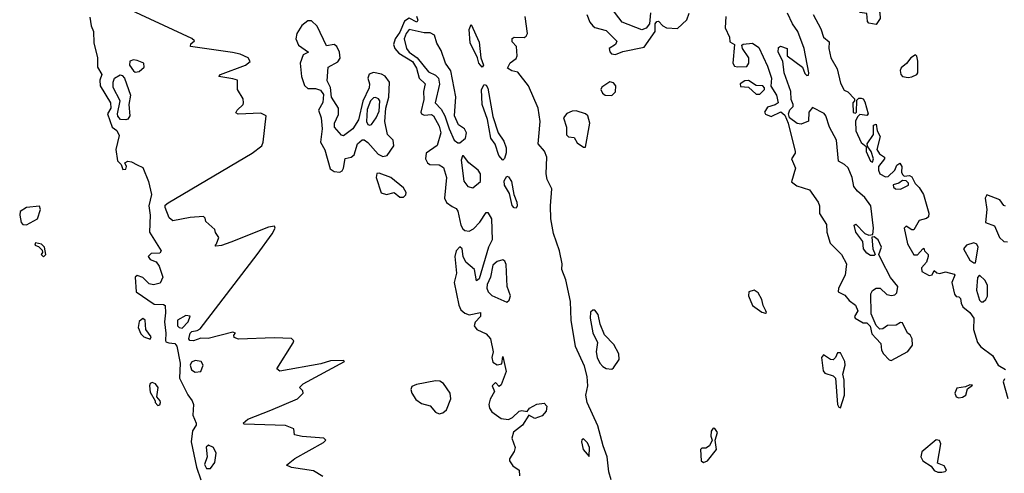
# Model space of a CAD drawing. Extents: x 2895860 to 3052244, y 542080 to 918683.
# Tile 122 of 133: x 2960449 to 2965698, y 874768 to 877188. Entities that reach past the tile are written whole.
import ezdxf

# ---------------------------------------------------------------- set-up
doc = ezdxf.new("R2010")
doc.units = 0

msp = doc.modelspace()

# ---------------------------------------------------------------- linework, layer by layer
at = {"layer": '0CON05XD'}
for points in [[(2962065, 874750), (2962015, 874780), (2961898.3, 874798.3), (2961871.7, 874811.7), (2961915, 874846.7), (2962068.3, 874931.7), (2962080, 874945), (2962070, 874955), (2961955, 874963.8), (2961913, 874973), (2961910, 875005), (2961865, 875022.5), (2961645, 875030), (2961640, 875035), (2961665, 875056.7), (2961787.5, 875105), (2961930, 875165), (2961960, 875195), (2961958.3, 875208.3), (2961940, 875225), (2961960, 875245), (2962180, 875365), (2962175, 875370), (2962105, 875367.5), (2962055, 875352.5), (2961835, 875312.5), (2961820, 875325), (2961907, 875463), (2961910, 875475), (2961897, 875487), (2961805, 875490), (2961615, 875483.3), (2961591.7, 875491.7), (2961590, 875505), (2961600, 875515), (2961585, 875520), (2961453, 875487), (2961415, 875488.6), (2961375, 875473.8), (2961355, 875476), (2961350, 875485), (2961357.5, 875515), (2961366, 875525), (2961395, 875529.1), (2961411.5, 875538.5), (2961715.5, 875935), (2961794.2, 876045), (2961810, 876075), (2961807, 876087), (2961775, 876080), (2961575, 876000), (2961525, 875983.3), (2961495, 875980), (2961490, 875985), (2961498.3, 875991.7), (2961510, 876025), (2961491.7, 876051.7), (2961488.3, 876068.3), (2961441.7, 876111.7), (2961438.3, 876128.3), (2961428.3, 876138.3), (2961357, 876133), (2961265, 876113.8), (2961245, 876131.2), (2961224.4, 876185), (2961225, 876197.5), (2961239.5, 876210.5), (2961687.5, 876475), (2961740, 876515), (2961747.5, 876535), (2961762.5, 876675), (2961735, 876688.8), (2961613.8, 876683.8), (2961601.7, 876691.7), (2961607.5, 876705), (2961640, 876735), (2961642.5, 876745), (2961640, 876765), (2961610, 876815), (2961610, 876865), (2961585, 876872.5), (2961510, 876885), (2961520, 876895), (2961652.5, 876945), (2961677.5, 876965), (2961667.5, 876985), (2961624.1, 877004.1), (2961583.2, 877013.2), (2961360, 877045), (2961361.7, 877058.3), (2961380, 877075), (2961367, 877087), (2960995, 877260)], [(2965015, 877162.5), (2964975, 877170), (2964968.3, 877178.3), (2964965, 877220), (2964927, 877227), (2964917.5, 877265), (2964925, 877280), (2964955, 877280), (2964975, 877292.5), (2964985, 877290), (2965025, 877254), (2965034.4, 877225), (2965035.5, 877194.5), (2965015, 877162.5)], [(2960822.1, 877202.1), (2960829.2, 877155), (2960842.5, 877125), (2960844.5, 877065), (2960864, 876985), (2960864, 876935), (2960886.2, 876895), (2960876, 876865), (2960878, 876835), (2960932.9, 876745), (2960934.3, 876715), (2960917.5, 876685), (2960941.2, 876615), (2960966, 876596), (2960979.3, 876569.3), (2960960.8, 876495), (2960970, 876435), (2960990, 876415), (2960998.3, 876388.3), (2961015, 876390), (2961017.5, 876405), (2961010, 876425), (2961025, 876432.5), (2961045, 876430), (2961074.3, 876414.3), (2961105, 876398.6), (2961136, 876325), (2961152.1, 876255), (2961136.9, 876195), (2961144.4, 876144.4), (2961140, 876055), (2961202.5, 875955), (2961195, 875942.5), (2961149.5, 875940.5), (2961133.8, 875925), (2961145, 875908.8), (2961175.8, 875895.8), (2961193, 875873), (2961210.9, 875815), (2961198.3, 875781.7), (2961162.4, 875772.4), (2961138.5, 875778.5), (2961105, 875812.5), (2961075, 875823.8), (2961064.2, 875815), (2961070, 875735), (2961165, 875669.2), (2961215, 875668.9), (2961223.4, 875663.4), (2961225.9, 875624.1), (2961220, 875575), (2961228.5, 875515), (2961226.2, 875476.2), (2961228.3, 875468.3), (2961242.9, 875462.9), (2961275, 875460), (2961286.3, 875446.3), (2961304.6, 875355), (2961300, 875275), (2961345, 875186.7), (2961368.6, 875155), (2961375.8, 875135), (2961372.4, 875077.6), (2961388.8, 875035), (2961388.8, 875025), (2961370.6, 874995), (2961363.5, 874935), (2961391.1, 874801.1), (2961415, 874733.3)], [(2962565, 877207.5), (2962570.8, 877185), (2962565.5, 877174.5), (2962525.5, 877195.5), (2962500.2, 877179.8), (2962475, 877120.5), (2962450, 877085), (2962441.8, 877055), (2962448.8, 877035), (2962470, 877010), (2962542.5, 876965), (2962565, 876929.2), (2962578.1, 876875), (2962610, 876845), (2962601.8, 876805), (2962602.9, 876762.9), (2962586.5, 876695), (2962590.6, 876685), (2962605, 876678.2), (2962645, 876681.9), (2962655, 876675.7), (2962685, 876620), (2962694.5, 876585), (2962675, 876516.2), (2962615, 876476.2), (2962612.9, 876445), (2962622, 876425), (2962634.4, 876414.4), (2962685, 876414.3), (2962708.5, 876398.5), (2962724, 876345), (2962714, 876235), (2962725, 876212), (2962755, 876191.4), (2962775, 876180.8), (2962785, 876166), (2962801.3, 876091.3), (2962811.2, 876071.2), (2962822.7, 876062.7), (2962845, 876060), (2962868.4, 876071.6), (2962902.4, 876107.6), (2962935, 876160), (2962945, 876160), (2962964.2, 876125), (2962967.4, 876012.6), (2962948, 875975), (2962898, 875805), (2962883.9, 875793.9), (2962872.7, 875855), (2962826.5, 875895), (2962813.5, 875925), (2962808.1, 875965), (2962795, 875975.8), (2962775.6, 875955), (2962768.5, 875925), (2962778.1, 875835), (2962765.8, 875785), (2962789.4, 875665), (2962800.6, 875640.6), (2962822, 875622), (2962845, 875613.5), (2962906, 875625), (2962905.6, 875605), (2962876.7, 875573.3), (2962872.1, 875555), (2962885.7, 875535.7), (2962935, 875511.5), (2962959.5, 875485), (2962973.8, 875416.2), (2962966.7, 875385), (2962970.3, 875360.3), (2962995, 875345.8), (2963018.8, 875351.2), (2963025, 875390), (2963041.4, 875311.4), (2963015, 875240), (2963005, 875230), (2962985, 875252.5), (2962967.5, 875235), (2962980, 875205), (2962956.1, 875163.9), (2962949.2, 875135), (2962952.7, 875115), (2962966, 875096), (2963015, 875059.6), (2963054.6, 875055.4), (2963075.4, 875064.6), (2963111.7, 875098.3), (2963125, 875102.2), (2963155, 875097.5), (2963167.1, 875115), (2963206.4, 875136.4), (2963245, 875141.5), (2963258.8, 875125), (2963255, 875100), (2963233.8, 875075), (2963195, 875060), (2963162.5, 875077.5), (2963129.2, 875025), (2963082.2, 874987.8), (2963072.1, 874955), (2963090.4, 874905), (2963085.7, 874884.3), (2963060, 874845), (2963060.5, 874835), (2963077.5, 874807.5), (2963111.2, 874785), (2963113.3, 874755)], [(2963602.5, 874732.5), (2963589.2, 874775), (2963580.9, 874855), (2963560, 874915), (2963531, 875021), (2963474, 875145), (2963467.5, 875185), (2963478.5, 875235), (2963474.7, 875285), (2963459.2, 875339.2), (2963411.9, 875445), (2963388.1, 875585), (2963384.6, 875685), (2963359.7, 875799.7), (2963339.5, 875855), (2963340, 875885), (2963326.8, 875955), (2963295, 876046.7), (2963280.5, 876125), (2963278.5, 876195), (2963286.2, 876285), (2963261.4, 876335), (2963255.8, 876365), (2963258.5, 876455), (2963246.5, 876486.5), (2963213.1, 876525), (2963215.7, 876565), (2963223.1, 876645), (2963213.1, 876715), (2963161.9, 876835), (2963105, 876908.6), (2963072.5, 876915), (2963049.3, 876929.3), (2963062.7, 876957.3), (2963095, 876980), (2963101.2, 876995), (2963096.9, 877045), (2963075, 877070), (2963075, 877086.7), (2963085, 877094), (2963137.5, 877092.5), (2963149.5, 877100.5), (2963155.9, 877114.1), (2963143.3, 877205)], [(2963472, 877215), (2963488.8, 877175), (2963504.4, 877154.4), (2963515, 877146.2), (2963575, 877130.8), (2963632.7, 877072.7), (2963626, 877055), (2963590.8, 877035), (2963594.1, 877015.9), (2963604.4, 877005), (2963625, 877002.1)], [(2963812.5, 877225), (2963806.7, 877165), (2963787.9, 877142.1), (2963765.7, 877134.3), (2963661.4, 877175), (2963601.2, 877251.2)], [(2963625, 877002.1), (2963665, 877018.6), (2963777.9, 877042.1), (2963836.2, 877125), (2963837.5, 877165), (2963845, 877177.5), (2963855, 877180), (2963876.7, 877155), (2963897.5, 877145), (2963955, 877140), (2964005, 877186.2), (2964017.1, 877222.9)], [(2964213.3, 877205), (2964210, 877145), (2964232.5, 877095), (2964235, 877070), (2964260, 877055), (2964250, 876955), (2964260.5, 876940.5), (2964275, 876936.2), (2964325, 876937.5), (2964336, 876955), (2964336, 876985), (2964302.5, 877035), (2964298.3, 877051.7), (2964305, 877057.5), (2964355, 877063.3), (2964388.8, 877038.8), (2964435, 876940), (2964456.7, 876875), (2964453, 876833), (2964483.3, 876785), (2964492.5, 876745), (2964477, 876733), (2964435, 876721.2), (2964420, 876695), (2964425, 876683.8), (2964455, 876672), (2964507, 876697), (2964528.8, 876678.8), (2964546.2, 876636.2), (2964583.8, 876485), (2964583.8, 876475), (2964563.8, 876445), (2964584, 876395), (2964563.6, 876323.6), (2964592.3, 876302.3), (2964659.3, 876279.3), (2964706, 876215), (2964712.5, 876195), (2964713.1, 876153.1), (2964750, 876095), (2964752, 876055), (2964770, 875995), (2964830, 875935), (2964856.7, 875885), (2964850, 875825), (2964813.3, 875755), (2964812.5, 875735), (2964848.3, 875718.3), (2964870.5, 875690.5), (2964904.1, 875664.1), (2964916.7, 875635), (2964900, 875605), (2964902.5, 875595), (2964945, 875570), (2964965, 875570), (2964983, 875553), (2964992.5, 875512.5), (2965015, 875487.5), (2965039.5, 875459.5), (2965043.8, 875425), (2965053.3, 875405), (2965085, 875372.5), (2965095, 875370)], [(2965095, 875370), (2965183, 875417), (2965208.5, 875451.5), (2965207.1, 875485), (2965195.8, 875505.8), (2965182.5, 875515), (2965155, 875570), (2965145, 875572.5), (2965121.7, 875558.3), (2965075, 875556.7), (2965050.7, 875539.3), (2965035, 875536.7), (2965015.8, 875555.8), (2964987.9, 875617.9), (2964985.7, 875725), (2964995, 875743.8), (2965015, 875756), (2965036, 875756), (2965071.7, 875721.7), (2965096.4, 875716.4), (2965115, 875720), (2965125, 875731.2), (2965129.6, 875765), (2965091.7, 875811.7), (2965042.5, 875905), (2965030, 875935), (2965043.3, 875975), (2965025, 876012.5), (2965005, 876030), (2964992.5, 876027.5), (2964996.7, 875965), (2965010, 875935), (2965005, 875930), (2964985, 875930), (2964965, 875942.5), (2964947.5, 875965), (2964943.9, 876003.9), (2964906.2, 876055), (2964898.3, 876091.7), (2964906.1, 876096.1), (2964955, 876046.7), (2964975, 876037.5), (2964997.5, 876042.5), (2965001.2, 876075), (2964986.7, 876195), (2964955, 876240), (2964915, 876272.5), (2964895, 876297.5), (2964887.5, 876345), (2964865, 876396.7), (2964846.7, 876415), (2964813.6, 876433.6), (2964803.1, 876545), (2964765.5, 876615), (2964746.7, 876675), (2964737.5, 876687.5), (2964675, 876718.8), (2964656, 876695), (2964653.8, 876646.2), (2964615, 876631.2), (2964594.2, 876634.2), (2964552.5, 876665), (2964546.7, 876685), (2964553.9, 876706.1), (2964572.5, 876725), (2964572.5, 876735), (2964561.7, 876761.7), (2964560.8, 876805), (2964524.2, 876905), (2964517, 876967), (2964493.3, 877015), (2964495, 877040), (2964505, 877046.7), (2964540, 877035), (2964540, 876995), (2964622.5, 876935), (2964635, 876900), (2964645, 876890), (2964655, 876892.5), (2964656, 876905), (2964630.6, 877035), (2964596.7, 877125), (2964568.8, 877165), (2964542.7, 877222.7)], [(2964678.5, 877215), (2964719.8, 877139.8), (2964735, 877093.8), (2964765, 877070), (2964762.9, 877035), (2964773.1, 876985), (2964806.2, 876926.2), (2964825, 876850), (2964845, 876812.5), (2964863, 876803), (2964900, 876765), (2964900, 876755), (2964890, 876745), (2964893, 876693), (2964905, 876690), (2964910, 876695), (2964911.7, 876758.3), (2964921.7, 876768.3), (2964935, 876770), (2964946.4, 876766.4), (2964955, 876750), (2964972.5, 876685), (2964965, 876677.5), (2964928.3, 876681.7), (2964915, 876670), (2964903.9, 876646.1), (2964906.7, 876595), (2964935, 876532), (2964961.7, 876511.7), (2964962.5, 876485), (2964985, 876433.3), (2964995, 876427.5), (2965001.2, 876445), (2964988.8, 876485), (2964970, 876510), (2964966.7, 876525), (2965001.2, 876575), (2965000, 876625), (2965015, 876630), (2965020, 876595), (2965036.2, 876565), (2965019.2, 876495), (2965032.4, 876472.4), (2965058.8, 876455), (2965060, 876445), (2965028, 876405), (2965027.5, 876385), (2965035, 876366.2), (2965065, 876348.8), (2965079.5, 876350.5), (2965114.3, 876385.7), (2965125, 876412.5), (2965141.7, 876421.7), (2965152.5, 876405), (2965150, 876375), (2965155, 876362.5), (2965165, 876352.5), (2965193, 876357), (2965205, 876350), (2965223, 876313), (2965245, 876292.5), (2965266.7, 876255), (2965296.2, 876155), (2965293.6, 876136.4), (2965283.6, 876126.4), (2965244.3, 876115.7), (2965215, 876067.5), (2965205, 876066.7), (2965175, 876085.8), (2965164.4, 876075), (2965181.4, 875991.4), (2965215, 875934), (2965235, 875933.3), (2965264, 875966), (2965268.3, 875968.3), (2965272.5, 875955), (2965292.5, 875935), (2965292.5, 875925), (2965283.3, 875895), (2965256.1, 875863.9), (2965258.8, 875845), (2965297, 875823), (2965313, 875827), (2965325, 875850), (2965337.5, 875837.5), (2965353.9, 875833.9), (2965385, 875842), (2965430.3, 875830.3), (2965434, 875825), (2965417.5, 875785), (2965433.3, 875723.3), (2965441.7, 875711.7), (2965455, 875710), (2965465, 875700), (2965467.5, 875675), (2965476.6, 875656.6), (2965515, 875625.8), (2965536.2, 875595), (2965533.3, 875535), (2965555.8, 875465.8), (2965573.3, 875443.3), (2965635.4, 875395.4), (2965665.4, 875345.4), (2965705, 875321.2)], [(2962155, 876373.5), (2962168.6, 876381.4), (2962175.4, 876395), (2962183.3, 876446.7), (2962215, 876454.3), (2962232.6, 876467.4), (2962249.6, 876525), (2962273.7, 876546.3), (2962285, 876546.5), (2962305, 876533.5), (2962360.2, 876470.2), (2962385, 876457.1), (2962406.9, 876463.1), (2962443.5, 876515), (2962439.5, 876545), (2962410, 876575), (2962394.5, 876644.5), (2962401.1, 876715), (2962416.7, 876775), (2962419.4, 876855), (2962396.8, 876886.8), (2962378, 876898), (2962334.5, 876905.5), (2962312.6, 876897.4), (2962304.4, 876875), (2962312.9, 876845), (2962311.1, 876825), (2962277.5, 876752.5), (2962255, 876654.3), (2962225.6, 876605), (2962175, 876568.6), (2962165, 876572), (2962127.8, 876615), (2962127.5, 876635), (2962148.1, 876681.9), (2962148.4, 876715), (2962110.8, 876775), (2962106.4, 876826.4), (2962087.7, 876862.3), (2962093.1, 876935), (2962145, 876962.7), (2962156.7, 876983.3), (2962153.7, 877015), (2962139.6, 877045), (2962125, 877054.6), (2962085, 877047.8), (2962033.9, 877153.9), (2962005, 877181.8), (2961985, 877181.1), (2961952.8, 877157.2), (2961926.3, 877113.7), (2961921.1, 877085), (2961935, 877051.9), (2961987.5, 877015), (2961959.4, 877000.6), (2961944.2, 876955.8), (2961951.6, 876885), (2961967.1, 876837.1), (2961985, 876820), (2962025, 876820), (2962052, 876812), (2962068.3, 876788.3), (2962065, 876746.7), (2962042, 876705), (2962055.5, 876665), (2962061.3, 876605), (2962052.7, 876535), (2962075, 876494), (2962103, 876393), (2962125, 876377), (2962155, 876373.5)], [(2962915, 876933.8), (2962895.8, 876955), (2962890, 876985), (2962850, 877065), (2962844.7, 877135.3), (2962855, 877162.5), (2962898.6, 877068.6), (2962906.9, 876985), (2962922, 876945), (2962915, 876933.8)], [(2962795, 876530.8), (2962824.8, 876555.2), (2962830.9, 876585), (2962820.8, 876605), (2962787.7, 876627.7), (2962767.6, 876675), (2962773.4, 876776.6), (2962747.3, 876915), (2962718.8, 876955), (2962695, 877023.8), (2962672.2, 877062.2), (2962660, 877105), (2962637.3, 877117.3), (2962605, 877118), (2962525, 877135.3), (2962508.3, 877115), (2962499, 877085), (2962511.2, 877035), (2962525.8, 877015), (2962567.8, 876985), (2962629, 876909), (2962665, 876891.9), (2962681, 876875), (2962686.1, 876843.9), (2962663.1, 876745), (2962695, 876710.9), (2962716.1, 876675), (2962737.5, 876605), (2962764.3, 876545), (2962785, 876530.8), (2962795, 876530.8)], [(2965185, 876879.1), (2965205, 876883.4), (2965231.2, 876895), (2965237.5, 876905), (2965236.8, 876966.8), (2965232.5, 876992.5), (2965225, 877001.2), (2965199.2, 876985), (2965176.4, 876953.6), (2965148.4, 876931.6), (2965142.9, 876917.1), (2965145.8, 876895), (2965155, 876884.4), (2965185, 876879.1)], [(2961065, 876908), (2961085, 876911.2), (2961112.5, 876935), (2961110, 876955), (2961075, 876970), (2961055, 876972.9), (2961035, 876965.8), (2961033.5, 876945), (2961055, 876914.2), (2961065, 876908)], [(2961015, 876653.8), (2960986.1, 876656.1), (2960972.3, 876672.3), (2960970, 876685), (2960984, 876755), (2960946.4, 876826.4), (2960946.5, 876855), (2960954.4, 876875), (2960985, 876893.3), (2960995, 876890.6), (2961007.9, 876875), (2961038.9, 876785), (2961030, 876735), (2961035.6, 876674.4), (2961025, 876656.7), (2961015, 876653.8)], [(2963025, 876437.5), (2963003.1, 876463.1), (2962982.9, 876522.9), (2962961.1, 876555), (2962943.1, 876655), (2962914.5, 876735), (2962910, 876815), (2962925, 876842), (2962935, 876838.8), (2962945, 876822.5), (2962970.6, 876670.6), (2962998.9, 876585), (2963029.3, 876539.3), (2963042.5, 876505), (2963042.7, 876477.3), (2963033.6, 876446.4), (2963025, 876437.5)], [(2963605, 876784), (2963625, 876803.3), (2963627.5, 876835), (2963615, 876851.2), (2963595, 876856.2), (2963552.5, 876827.5), (2963546.2, 876815), (2963556.2, 876795), (2963570, 876785), (2963605, 876784)], [(2964395, 876790), (2964420, 876815), (2964420, 876825), (2964410, 876835), (2964375, 876836.7), (2964335, 876863.3), (2964315, 876862.5), (2964290, 876845), (2964291.7, 876831.7), (2964335, 876827.5), (2964375, 876790), (2964395, 876790)], [(2962315, 876624.6), (2962325, 876628.9), (2962350, 876665), (2962365, 876700), (2962368.7, 876755), (2962362.3, 876765), (2962345, 876772.7), (2962335, 876771.1), (2962318.6, 876755), (2962301.4, 876708.6), (2962298.1, 876645), (2962305, 876628.9), (2962315, 876624.6)], [(2963465, 876507.5), (2963488.1, 876635), (2963477.8, 876675), (2963465.3, 876685.3), (2963415, 876701.5), (2963395, 876700), (2963365, 876686.9), (2963348.5, 876665), (2963364.3, 876615), (2963364.3, 876574.3), (2963375, 876563.3), (2963405, 876560), (2963421.2, 876531.2), (2963455, 876507.5), (2963465, 876507.5)], [(2962865, 876291.1), (2962905.2, 876324.8), (2962906, 876365), (2962893.4, 876385), (2962842.5, 876425), (2962815, 876462), (2962809.3, 876460.7), (2962802.5, 876437.5), (2962817, 876327), (2962837, 876297), (2962865, 876291.1)], [(2962495, 876241.5), (2962506.6, 876253.4), (2962508.2, 876265), (2962495, 876290.6), (2962428, 876345), (2962365, 876368.8), (2962352.5, 876367.5), (2962348.6, 876345), (2962375, 876264.4), (2962405, 876254.4), (2962445, 876266.2), (2962475, 876241.5), (2962495, 876241.5)], [(2963095, 876182.5), (2963085, 876183.8), (2963075, 876196.7), (2963060.8, 876260.8), (2963033.9, 876305), (2963031.9, 876328.1), (2963045, 876353.3), (2963055, 876348.8), (2963070.6, 876325), (2963083.3, 876255), (2963100, 876215), (2963101.2, 876195), (2963095, 876182.5)], [(2965145, 876282.9), (2965187.5, 876305), (2965187.5, 876315), (2965175, 876327.5), (2965155, 876330), (2965135, 876316), (2965105, 876307.5), (2965106.7, 876295), (2965117.5, 876285), (2965145, 876282.9)], [(2965705, 876193.3), (2965695, 876197.1), (2965675, 876226.4), (2965605, 876253.8), (2965595.8, 876235), (2965605.8, 876175.8), (2965597.5, 876105), (2965645, 876088.2), (2965673.2, 876025), (2965695, 876004.8), (2965715, 876001.9)], [(2960485, 876092.5), (2960543.3, 876125), (2960560, 876175), (2960553.8, 876193.8), (2960485, 876186.5), (2960451.4, 876165), (2960448.6, 876145), (2960455.8, 876105.8), (2960465.8, 876095.8), (2960485, 876092.5)], [(2960575, 875922.5), (2960587.5, 875935), (2960580, 875975), (2960565, 875990), (2960533, 875997), (2960530, 875985), (2960548.3, 875978.3), (2960568.3, 875958.3), (2960570, 875945), (2960562.5, 875935), (2960575, 875922.5)], [(2965545, 875890), (2965557.9, 875975), (2965550.8, 875990.8), (2965535, 875997.1), (2965497.1, 875985), (2965480, 875965), (2965514.7, 875904.7), (2965535, 875890), (2965545, 875890)], [(2963045, 875680), (2963058.5, 875691.5), (2963065.4, 875715), (2963047.3, 875765), (2963042.3, 875882.3), (2963035, 875899.2), (2963025, 875905.8), (2962995, 875898.2), (2962972, 875878), (2962959.3, 875815), (2962940.2, 875775), (2962938.4, 875755), (2962945.7, 875735), (2962965, 875716.5), (2963045, 875680)], [(2965585, 875682.2), (2965600, 875695), (2965607.7, 875712.3), (2965608.8, 875768.8), (2965596.1, 875796.1), (2965565, 875824), (2965555, 875812.5), (2965549, 875745), (2965565, 875692.2), (2965575, 875682.5), (2965585, 875682.2)], [(2964425, 875622.5), (2964430, 875625), (2964427.5, 875635), (2964412.7, 875662.7), (2964405.5, 875695.5), (2964385, 875730), (2964365, 875744), (2964336.7, 875735), (2964334.3, 875715), (2964355, 875663.3), (2964405, 875627.5), (2964425, 875622.5)], [(2963605, 875323.8), (2963615, 875330), (2963644, 875375), (2963642.9, 875405), (2963615.6, 875455), (2963565.8, 875505.8), (2963543, 875563), (2963532, 875615), (2963515, 875637.5), (2963505, 875637.5), (2963492.7, 875627.3), (2963490, 875595), (2963505, 875517.5), (2963530, 875465), (2963522.5, 875415), (2963528.1, 875385), (2963540.8, 875355), (2963557, 875337), (2963575, 875326), (2963605, 875323.8)], [(2961145, 875482.5), (2961150, 875495), (2961120.8, 875535), (2961117.5, 875585), (2961105, 875594), (2961085, 875576.7), (2961080, 875545), (2961095, 875511.2), (2961110, 875495), (2961145, 875482.5)], [(2961315, 875542.1), (2961346.7, 875575), (2961356.7, 875606.7), (2961335, 875608.8), (2961290.8, 875585), (2961290.5, 875555), (2961298, 875545), (2961315, 875542.1)], [(2961385, 875306.9), (2961415, 875311.2), (2961426.7, 875345), (2961415.8, 875365), (2961385, 875369.4), (2961365, 875361.5), (2961358, 875345), (2961365, 875320), (2961385, 875306.9)], [(2964825, 875117.5), (2964845.4, 875184.6), (2964844.5, 875264.5), (2964836.7, 875296.7), (2964850.5, 875345), (2964847.1, 875365), (2964825, 875411.2), (2964808.8, 875411.2), (2964797.5, 875385), (2964785, 875373.5), (2964771.2, 875375), (2964735, 875400), (2964723.3, 875385), (2964731.5, 875315), (2964741.1, 875301.1), (2964785, 875288.2), (2964798.1, 875275), (2964808.8, 875135), (2964815, 875120), (2964825, 875117.5)], [(2962685, 875084.2), (2962705, 875090), (2962724.3, 875105.7), (2962747.8, 875165), (2962743.3, 875195), (2962707.5, 875247.5), (2962689.3, 875259.3), (2962665, 875261.1), (2962565, 875242), (2962538.8, 875231.2), (2962534.6, 875215.4), (2962538.9, 875195), (2962561.3, 875161.3), (2962590.1, 875140.1), (2962636.9, 875126.9), (2962665, 875094.3), (2962685, 875084.2)], [(2965699.1, 875270.9), (2965691.4, 875255), (2965716.2, 875166.2)], [(2961185, 875130), (2961195, 875132.5), (2961200, 875145), (2961196.7, 875155), (2961180, 875175), (2961186.2, 875226.2), (2961172.5, 875245), (2961155, 875252.5), (2961145, 875247.5), (2961141.2, 875235), (2961145, 875200), (2961170, 875155), (2961170, 875145), (2961185, 875130)], [(2965455, 875170), (2965475, 875173.8), (2965493.3, 875185), (2965502.5, 875217.5), (2965528.3, 875238.3), (2965515, 875240), (2965491.7, 875228.3), (2965445, 875222.5), (2965434.4, 875195.6), (2965442, 875175), (2965455, 875170)], [(2964095, 874825.7), (2964115, 874834.2), (2964163.5, 874895), (2964156.2, 874945), (2964168.6, 874985), (2964155, 875006), (2964145, 875008), (2964135, 874992.5), (2964133.1, 874965), (2964140, 874945), (2964125.8, 874915), (2964107.5, 874902.5), (2964085, 874902), (2964078, 874895), (2964081.9, 874835), (2964095, 874825.7)], [(2963485, 874857.5), (2963486.2, 874905), (2963475, 874930), (2963455, 874951.9), (2963445, 874946.2), (2963444, 874936), (2963451.9, 874895), (2963485, 874857.5)], [(2965343.9, 874773.9), (2965365, 874774.2), (2965383.3, 874776.7), (2965390, 874785), (2965377.3, 874807.3), (2965341.7, 874821.7), (2965360, 874925), (2965353, 874943), (2965335, 874946.2), (2965258.5, 874881.5), (2965252.9, 874855), (2965263.7, 874833.7), (2965307.5, 874805), (2965325, 874782.5), (2965343.9, 874773.9)], [(2961465, 874793.3), (2961488.9, 874825), (2961496.4, 874875), (2961481.2, 874905), (2961455, 874917.9), (2961442.3, 874907.7), (2961447.8, 874855), (2961433.2, 874815), (2961445, 874793.9), (2961465, 874793.3)]]:
    msp.add_lwpolyline(points, dxfattribs=at)

doc.saveas('drawing.dxf')
